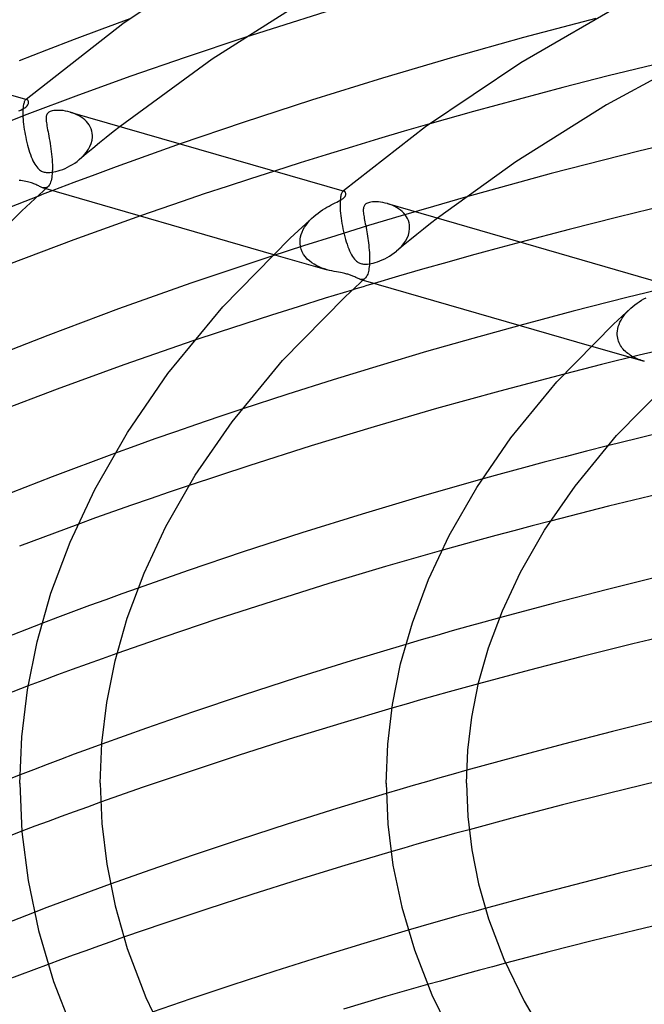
# Model space of a CAD drawing. Header units: millimetres. Extents: x -200 to 200, y -101 to 238.
# Tile 30 of 65: x -112 to -80, y 134 to 184. Entities that reach past the tile are written whole.
import ezdxf

# ---------------------------------------------------------------- set-up
doc = ezdxf.new("R2010")
doc.units = ezdxf.units.MM
doc.layers.add('HIDDEN', color=7, linetype='Continuous')
doc.layers.add('THICK', color=7, linetype='Continuous')

msp = doc.modelspace()

# ---------------------------------------------------------------- linework, layer by layer
at = {"layer": 'HIDDEN'}
for p, q in [((-100.301, 182.673), (-103.273, 181.681)), ((-103.273, 181.681), (-105.974, 180.741)), ((-79.918, 181.313), (-82.188, 180.753)), ((-105.974, 180.741), (-108.58, 179.797)), ((-82.188, 180.753), (-84.445, 180.176)), ((-84.445, 180.176), (-86.682, 179.586)), ((-108.58, 179.797), (-111.157, 178.829)), ((-111.342, 179.203), (-111.349, 179.132)), ((-111.334, 179.267), (-111.342, 179.203)), ((-111.324, 179.324), (-111.334, 179.267)), ((-111.313, 179.375), (-111.324, 179.324)), ((-111.3, 179.42), (-111.313, 179.375)), ((-111.287, 179.459), (-111.3, 179.42)), ((-111.272, 179.492), (-111.287, 179.459)), ((-111.257, 179.519), (-111.272, 179.492)), ((-111.241, 179.541), (-111.257, 179.519)), ((-111.224, 179.557), (-111.241, 179.541)), ((-111.212, 179.566), (-111.224, 179.557)), ((-111.219, 179.562), (-111.224, 179.557)), ((-111.213, 179.567), (-111.219, 179.562)), ((-111.208, 179.571), (-111.213, 179.567)), ((-111.201, 179.572), (-111.212, 179.566)), ((-111.202, 179.576), (-111.208, 179.571)), ((-111.196, 179.581), (-111.202, 179.576)), ((-111.189, 179.576), (-111.201, 179.572)), ((-111.191, 179.585), (-111.196, 179.581)), ((-111.177, 179.578), (-111.189, 179.576)), ((-111.166, 179.577), (-111.177, 179.578)), ((-111.154, 179.575), (-111.166, 179.577)), ((-86.682, 179.586), (-88.895, 178.982)), ((-111.157, 178.829), (-113.685, 177.844)), ((-111.356, 178.973), (-111.357, 178.885)), ((-111.357, 178.885), (-111.355, 178.791)), ((-111.354, 179.056), (-111.356, 178.973)), ((-111.355, 178.791), (-111.354, 178.777)), ((-111.349, 179.132), (-111.354, 179.056)), ((-111.354, 178.777), (-111.354, 178.763)), ((-111.354, 178.763), (-111.353, 178.748)), ((-111.353, 178.748), (-111.353, 178.734)), ((-111.353, 178.734), (-111.352, 178.719)), ((-111.352, 178.719), (-111.351, 178.705)), ((-111.351, 178.705), (-111.344, 178.59)), ((-108.886, 178.917), (-109.002, 178.953)), ((-108.772, 178.874), (-108.886, 178.917)), ((-108.661, 178.824), (-108.772, 178.874)), ((-108.555, 178.769), (-108.661, 178.824)), ((-108.454, 178.707), (-108.555, 178.769)), ((-108.359, 178.639), (-108.454, 178.707)), ((-88.895, 178.982), (-91.077, 178.367)), ((-111.344, 178.59), (-111.334, 178.47)), ((-111.334, 178.47), (-111.322, 178.346)), ((-111.322, 178.346), (-111.306, 178.218)), ((-111.306, 178.218), (-111.287, 178.089)), ((-108.27, 178.565), (-108.359, 178.639)), ((-108.189, 178.486), (-108.27, 178.565)), ((-108.116, 178.4), (-108.189, 178.486)), ((-108.052, 178.31), (-108.116, 178.4)), ((-107.997, 178.214), (-108.052, 178.31)), ((-107.953, 178.113), (-107.997, 178.214)), ((-106.513, 178.235), (-106.858, 177.963)), ((-111.287, 178.089), (-111.266, 177.958)), ((-111.266, 177.958), (-111.243, 177.828)), ((-111.243, 177.828), (-111.217, 177.697)), ((-111.217, 177.697), (-111.189, 177.567)), ((-107.921, 178.008), (-107.953, 178.113)), ((-107.9, 177.901), (-107.921, 178.008)), ((-107.91, 177.549), (-107.891, 177.706)), ((-107.89, 177.791), (-107.9, 177.901)), ((-107.891, 177.706), (-107.89, 177.72)), ((-107.89, 177.777), (-107.89, 177.791)), ((-107.89, 177.763), (-107.89, 177.777)), ((-107.89, 177.748), (-107.89, 177.763)), ((-107.89, 177.734), (-107.89, 177.748)), ((-107.89, 177.72), (-107.89, 177.734)), ((-107.2, 177.69), (-107.539, 177.416)), ((-106.858, 177.963), (-107.2, 177.69)), ((-111.189, 177.567), (-111.159, 177.439)), ((-111.159, 177.439), (-111.126, 177.312)), ((-111.126, 177.312), (-111.092, 177.188)), ((-111.092, 177.188), (-111.056, 177.067)), ((-108.092, 177.097), (-108.013, 177.243)), ((-108.013, 177.243), (-107.952, 177.395)), ((-107.952, 177.395), (-107.91, 177.549)), ((-107.539, 177.416), (-107.875, 177.141)), ((-103.511, 177.368), (-104.582, 176.991)), ((-111.056, 177.067), (-111.018, 176.948)), ((-111.018, 176.948), (-110.978, 176.834)), ((-110.978, 176.834), (-110.938, 176.727)), ((-110.938, 176.727), (-110.896, 176.625)), ((-108.544, 176.585), (-108.415, 176.701)), ((-108.208, 176.866), (-108.539, 176.59)), ((-108.415, 176.701), (-108.295, 176.825)), ((-108.295, 176.825), (-108.187, 176.957)), ((-107.875, 177.141), (-108.208, 176.866)), ((-108.187, 176.957), (-108.092, 177.097)), ((-104.582, 176.991), (-105.648, 176.609)), ((-110.896, 176.625), (-110.853, 176.53)), ((-110.853, 176.53), (-110.809, 176.441)), ((-110.809, 176.441), (-110.763, 176.359)), ((-110.763, 176.359), (-110.716, 176.285)), ((-110.716, 176.285), (-110.668, 176.218)), ((-110.668, 176.218), (-110.618, 176.159)), ((-109.252, 176.149), (-109.131, 176.206)), ((-109.131, 176.206), (-109.01, 176.269)), ((-109.01, 176.269), (-108.89, 176.338)), ((-108.89, 176.338), (-108.771, 176.414)), ((-108.771, 176.414), (-108.656, 176.496)), ((-108.656, 176.496), (-108.544, 176.585)), ((-106.711, 176.222), (-107.769, 175.832)), ((-105.648, 176.609), (-106.711, 176.222)), ((-110.618, 176.159), (-110.569, 176.109)), ((-110.569, 176.109), (-110.521, 176.069)), ((-110.521, 176.069), (-110.475, 176.036)), ((-110.475, 176.036), (-110.43, 176.011)), ((-110.43, 176.011), (-110.387, 175.991)), ((-110.387, 175.991), (-110.343, 175.974)), ((-110.343, 175.974), (-110.296, 175.961)), ((-110.296, 175.961), (-110.248, 175.951)), ((-110.248, 175.951), (-110.197, 175.944)), ((-110.197, 175.944), (-110.143, 175.94)), ((-110.143, 175.94), (-110.079, 175.939)), ((-110.079, 175.939), (-110.005, 175.942)), ((-110.005, 175.942), (-109.918, 175.951)), ((-109.918, 175.951), (-109.819, 175.967)), ((-109.819, 175.967), (-109.714, 175.99)), ((-109.714, 175.99), (-109.604, 176.019)), ((-109.604, 176.019), (-109.49, 176.056)), ((-109.49, 176.056), (-109.372, 176.099)), ((-109.372, 176.099), (-109.252, 176.149)), ((-107.769, 175.832), (-108.821, 175.437)), ((-98.821, 176.014), (-100.01, 175.631)), ((-111.464, 175.535), (-111.547, 175.55)), ((-111.379, 175.519), (-111.464, 175.535)), ((-111.295, 175.504), (-111.379, 175.519)), ((-111.211, 175.488), (-111.295, 175.504)), ((-111.131, 175.472), (-111.211, 175.488)), ((-111.057, 175.456), (-111.131, 175.472)), ((-110.99, 175.439), (-111.057, 175.456)), ((-110.928, 175.422), (-110.99, 175.439)), ((-110.869, 175.403), (-110.928, 175.422)), ((-110.812, 175.383), (-110.869, 175.403)), ((-110.758, 175.361), (-110.812, 175.383)), ((-110.705, 175.337), (-110.758, 175.361)), ((-110.655, 175.314), (-110.705, 175.337)), ((-110.609, 175.291), (-110.655, 175.314)), ((-110.564, 175.269), (-110.609, 175.291)), ((-110.522, 175.248), (-110.564, 175.269)), ((-110.482, 175.229), (-110.522, 175.248)), ((-110.444, 175.212), (-110.482, 175.229)), ((-110.108, 175.23), (-110.142, 175.205)), ((-108.821, 175.437), (-109.866, 175.04)), ((-101.177, 175.248), (-102.316, 174.87)), ((-100.01, 175.631), (-101.177, 175.248)), ((-110.657, 174.735), (-112.231, 174.118)), ((-110.406, 175.197), (-110.444, 175.212)), ((-110.369, 175.185), (-110.406, 175.197)), ((-110.329, 175.175), (-110.369, 175.185)), ((-110.369, 175.185), (-110.21, 175.139)), ((-110.289, 175.17), (-110.329, 175.175)), ((-110.251, 175.17), (-110.289, 175.17)), ((-110.213, 175.175), (-110.251, 175.17)), ((-110.177, 175.187), (-110.213, 175.175)), ((-110.142, 175.205), (-110.177, 175.187)), ((-102.316, 174.87), (-103.419, 174.497)), ((-95.516, 174.766), (-95.526, 174.709)), ((-95.505, 174.816), (-95.516, 174.766)), ((-95.493, 174.86), (-95.505, 174.816)), ((-95.479, 174.899), (-95.493, 174.86)), ((-95.465, 174.931), (-95.479, 174.899)), ((-95.449, 174.958), (-95.465, 174.931)), ((-95.434, 174.979), (-95.449, 174.958)), ((-95.417, 174.995), (-95.434, 174.979)), ((-95.412, 174.999), (-95.418, 174.995)), ((-95.406, 175.003), (-95.417, 174.995)), ((-95.407, 175.004), (-95.412, 174.999)), ((-95.401, 175.009), (-95.407, 175.004)), ((-95.394, 175.01), (-95.406, 175.003)), ((-95.396, 175.013), (-95.401, 175.009)), ((-95.39, 175.018), (-95.396, 175.013)), ((-95.383, 175.013), (-95.394, 175.01)), ((-95.385, 175.023), (-95.39, 175.018)), ((-95.371, 175.015), (-95.383, 175.013)), ((-95.36, 175.015), (-95.371, 175.015)), ((-95.349, 175.012), (-95.36, 175.015)), ((-103.419, 174.497), (-104.482, 174.133)), ((-95.546, 174.496), (-95.549, 174.412)), ((-95.549, 174.412), (-95.549, 174.323)), ((-95.549, 174.323), (-95.548, 174.228)), ((-95.542, 174.574), (-95.546, 174.496)), ((-95.535, 174.645), (-95.542, 174.574)), ((-95.526, 174.709), (-95.535, 174.645)), ((-93.075, 174.352), (-93.193, 174.39)), ((-92.959, 174.308), (-93.075, 174.352)), ((-92.846, 174.257), (-92.959, 174.308)), ((-92.739, 174.2), (-92.846, 174.257)), ((-90.902, 174.255), (-92.506, 173.782)), ((-89.3, 174.714), (-90.902, 174.255)), ((-104.482, 174.133), (-105.497, 173.778)), ((-96.967, 173.645), (-96.861, 173.744)), ((-95.548, 174.228), (-95.547, 174.214)), ((-95.547, 174.214), (-95.547, 174.199)), ((-95.547, 174.199), (-95.546, 174.185)), ((-95.546, 174.185), (-95.545, 174.171)), ((-95.545, 174.171), (-95.545, 174.156)), ((-95.545, 174.156), (-95.544, 174.142)), ((-95.544, 174.142), (-95.537, 174.028)), ((-95.537, 174.028), (-95.527, 173.909)), ((-95.527, 173.909), (-95.515, 173.785)), ((-95.515, 173.785), (-95.499, 173.657)), ((-92.506, 173.782), (-94.128, 173.292)), ((-92.637, 174.138), (-92.739, 174.2)), ((-92.542, 174.069), (-92.637, 174.138)), ((-92.454, 173.994), (-92.542, 174.069)), ((-92.373, 173.913), (-92.454, 173.994)), ((-92.301, 173.828), (-92.373, 173.913)), ((-92.239, 173.737), (-92.301, 173.828)), ((-97.318, 173.209), (-97.243, 173.323)), ((-97.243, 173.323), (-97.159, 173.434)), ((-97.159, 173.434), (-97.067, 173.541)), ((-97.067, 173.541), (-96.967, 173.645)), ((-94.128, 173.292), (-95.754, 172.79)), ((-95.499, 173.657), (-95.481, 173.527)), ((-95.481, 173.527), (-95.459, 173.395)), ((-95.459, 173.395), (-95.436, 173.263)), ((-95.436, 173.263), (-95.409, 173.13)), ((-92.186, 173.642), (-92.239, 173.737)), ((-92.143, 173.542), (-92.186, 173.642)), ((-92.112, 173.439), (-92.143, 173.542)), ((-92.092, 173.334), (-92.112, 173.439)), ((-92.083, 173.228), (-92.092, 173.334)), ((-91.04, 173.396), (-91.386, 173.124)), ((-90.691, 173.668), (-91.04, 173.396)), ((-97.515, 172.735), (-97.483, 172.854)), ((-97.483, 172.854), (-97.438, 172.974)), ((-97.438, 172.974), (-97.383, 173.093)), ((-97.383, 173.093), (-97.318, 173.209)), ((-95.754, 172.79), (-97.367, 172.28)), ((-95.409, 173.13), (-95.381, 172.997)), ((-95.381, 172.997), (-95.35, 172.866)), ((-95.35, 172.866), (-95.316, 172.736)), ((-92.209, 172.673), (-92.146, 172.826)), ((-92.146, 172.826), (-92.104, 172.983)), ((-92.104, 172.983), (-92.084, 173.143)), ((-92.084, 173.143), (-92.083, 173.157)), ((-92.083, 173.213), (-92.083, 173.228)), ((-92.082, 173.199), (-92.083, 173.213)), ((-92.083, 173.171), (-92.082, 173.185)), ((-92.083, 173.157), (-92.083, 173.171)), ((-92.082, 173.185), (-92.082, 173.199)), ((-91.728, 172.85), (-92.067, 172.576)), ((-91.386, 173.124), (-91.728, 172.85)), ((-97.367, 172.28), (-98.954, 171.768)), ((-97.546, 172.468), (-97.545, 172.483)), ((-97.545, 172.454), (-97.546, 172.468)), ((-97.545, 172.498), (-97.536, 172.616)), ((-97.545, 172.483), (-97.545, 172.498)), ((-97.545, 172.439), (-97.545, 172.454)), ((-97.545, 172.424), (-97.545, 172.439)), ((-97.544, 172.41), (-97.545, 172.424)), ((-97.526, 172.258), (-97.544, 172.41)), ((-97.536, 172.616), (-97.515, 172.735)), ((-95.316, 172.736), (-95.281, 172.608)), ((-95.281, 172.608), (-95.243, 172.483)), ((-95.243, 172.483), (-95.203, 172.361)), ((-95.203, 172.361), (-95.162, 172.244)), ((-92.403, 172.3), (-92.735, 172.024)), ((-92.495, 172.255), (-92.386, 172.386)), ((-92.067, 172.576), (-92.403, 172.3)), ((-92.386, 172.386), (-92.29, 172.526)), ((-92.29, 172.526), (-92.209, 172.673)), ((-86.55, 172.472), (-87.786, 172.139)), ((-98.859, 171.862), (-96.196, 171.093)), ((-97.489, 172.115), (-97.526, 172.258)), ((-97.435, 171.979), (-97.489, 172.115)), ((-97.364, 171.853), (-97.435, 171.979)), ((-97.279, 171.736), (-97.364, 171.853)), ((-95.162, 172.244), (-95.12, 172.133)), ((-95.12, 172.133), (-95.076, 172.029)), ((-95.076, 172.029), (-95.03, 171.932)), ((-95.03, 171.932), (-94.984, 171.842)), ((-94.984, 171.842), (-94.935, 171.76)), ((-93.087, 171.773), (-92.969, 171.848)), ((-92.969, 171.848), (-92.854, 171.93)), ((-92.854, 171.93), (-92.741, 172.019)), ((-92.741, 172.019), (-92.614, 172.133)), ((-92.614, 172.133), (-92.495, 172.255)), ((-89.014, 171.802), (-90.232, 171.462)), ((-87.786, 172.139), (-89.014, 171.802)), ((-97.183, 171.629), (-97.279, 171.736)), ((-97.077, 171.532), (-97.183, 171.629)), ((-96.962, 171.444), (-97.077, 171.532)), ((-96.841, 171.365), (-96.962, 171.444)), ((-96.716, 171.295), (-96.841, 171.365)), ((-96.588, 171.234), (-96.716, 171.295)), ((-94.935, 171.76), (-94.886, 171.686)), ((-94.886, 171.686), (-94.834, 171.62)), ((-94.834, 171.62), (-94.782, 171.564)), ((-94.782, 171.564), (-94.733, 171.519)), ((-94.733, 171.519), (-94.685, 171.484)), ((-94.685, 171.484), (-94.64, 171.456)), ((-94.64, 171.456), (-94.598, 171.435)), ((-94.598, 171.435), (-94.557, 171.419)), ((-94.557, 171.419), (-94.515, 171.405)), ((-94.515, 171.405), (-94.47, 171.394)), ((-94.47, 171.394), (-94.424, 171.385)), ((-94.424, 171.385), (-94.375, 171.38)), ((-94.375, 171.38), (-94.321, 171.376)), ((-94.321, 171.376), (-94.259, 171.376)), ((-94.259, 171.376), (-94.186, 171.38)), ((-94.186, 171.38), (-94.1, 171.39)), ((-94.1, 171.39), (-94.004, 171.406)), ((-94.004, 171.406), (-93.901, 171.429)), ((-93.901, 171.429), (-93.793, 171.458)), ((-93.793, 171.458), (-93.681, 171.494)), ((-93.681, 171.494), (-93.565, 171.537)), ((-93.565, 171.537), (-93.447, 171.586)), ((-93.447, 171.586), (-93.327, 171.642)), ((-93.327, 171.642), (-93.207, 171.704)), ((-93.207, 171.704), (-93.087, 171.773)), ((-90.232, 171.462), (-91.44, 171.118)), ((-96.457, 171.18), (-96.588, 171.234)), ((-96.326, 171.134), (-96.457, 171.18)), ((-96.196, 171.093), (-96.326, 171.134)), ((-96.076, 171.061), (-96.196, 171.093)), ((-95.958, 171.032), (-96.076, 171.061)), ((-95.844, 171.008), (-95.958, 171.032)), ((-95.735, 170.986), (-95.844, 171.008)), ((-95.63, 170.967), (-95.735, 170.986)), ((-95.532, 170.949), (-95.63, 170.967)), ((-95.445, 170.933), (-95.532, 170.949)), ((-95.372, 170.919), (-95.445, 170.933)), ((-95.31, 170.906), (-95.372, 170.919)), ((-95.256, 170.894), (-95.31, 170.906)), ((-95.207, 170.882), (-95.256, 170.894)), ((-95.16, 170.87), (-95.207, 170.882)), ((-95.116, 170.857), (-95.16, 170.87)), ((-95.073, 170.843), (-95.116, 170.857)), ((-95.032, 170.829), (-95.073, 170.843)), ((-94.991, 170.813), (-95.032, 170.829)), ((-94.949, 170.796), (-94.991, 170.813)), ((-94.906, 170.777), (-94.949, 170.796)), ((-91.44, 171.118), (-92.638, 170.771)), ((-94.862, 170.757), (-94.906, 170.777)), ((-94.817, 170.735), (-94.862, 170.757)), ((-94.772, 170.712), (-94.817, 170.735)), ((-94.728, 170.691), (-94.772, 170.712)), ((-94.686, 170.67), (-94.728, 170.691)), ((-94.644, 170.652), (-94.686, 170.67)), ((-94.603, 170.635), (-94.644, 170.652)), ((-94.564, 170.622), (-94.603, 170.635)), ((-94.521, 170.612), (-94.564, 170.622)), ((-94.564, 170.622), (-94.403, 170.576)), ((-94.48, 170.607), (-94.521, 170.612)), ((-94.44, 170.607), (-94.48, 170.607)), ((-94.403, 170.613), (-94.44, 170.607)), ((-94.367, 170.625), (-94.403, 170.613)), ((-94.333, 170.643), (-94.367, 170.625)), ((-94.301, 170.668), (-94.333, 170.643)), ((-92.638, 170.771), (-93.844, 170.415)), ((-78.555, 170.374), (-81.256, 169.711)), ((-94.942, 170.084), (-96.292, 169.671)), ((-96.292, 169.671), (-97.638, 169.251)), ((-81.256, 169.711), (-83.937, 169.025)), ((-97.638, 169.251), (-98.974, 168.827)), ((-83.937, 169.025), (-86.588, 168.32)), ((-81.414, 168.79), (-81.335, 168.891)), ((-81.335, 168.891), (-81.249, 168.99)), ((-81.249, 168.99), (-81.157, 169.085)), ((-81.157, 169.085), (-81.059, 169.177)), ((-100.291, 168.402), (-101.579, 167.979)), ((-98.974, 168.827), (-100.291, 168.402)), ((-81.685, 168.257), (-81.649, 168.365)), ((-81.649, 168.365), (-81.603, 168.473)), ((-81.603, 168.473), (-81.548, 168.581)), ((-81.548, 168.581), (-81.485, 168.687)), ((-81.485, 168.687), (-81.414, 168.79)), ((-101.579, 167.979), (-102.832, 167.561)), ((-81.738, 167.905), (-81.737, 167.92)), ((-81.737, 167.89), (-81.738, 167.905)), ((-81.737, 167.934), (-81.729, 168.041)), ((-81.737, 167.92), (-81.737, 167.934)), ((-81.737, 167.875), (-81.737, 167.89)), ((-81.737, 167.861), (-81.737, 167.875)), ((-81.736, 167.846), (-81.737, 167.861)), ((-81.729, 168.041), (-81.712, 168.149)), ((-81.712, 168.149), (-81.685, 168.257)), ((-81.729, 167.764), (-81.736, 167.846)), ((-81.716, 167.683), (-81.729, 167.764)), ((-81.698, 167.605), (-81.716, 167.683)), ((-81.674, 167.529), (-81.698, 167.605)), ((-81.645, 167.455), (-81.674, 167.529)), ((-81.611, 167.385), (-81.645, 167.455)), ((-81.573, 167.317), (-81.611, 167.385)), ((-83.028, 167.292), (-80.39, 166.531)), ((-81.532, 167.252), (-81.573, 167.317)), ((-81.486, 167.191), (-81.532, 167.252)), ((-81.437, 167.132), (-81.486, 167.191)), ((-81.385, 167.075), (-81.437, 167.132)), ((-81.33, 167.022), (-81.385, 167.075)), ((-81.273, 166.971), (-81.33, 167.022)), ((-81.213, 166.923), (-81.273, 166.971)), ((-81.151, 166.878), (-81.213, 166.923)), ((-81.087, 166.835), (-81.151, 166.878)), ((-78.771, 167.281), (-80.65, 166.829)), ((-80.65, 166.829), (-82.524, 166.366)), ((-81.021, 166.794), (-81.087, 166.835)), ((-80.954, 166.756), (-81.021, 166.794)), ((-80.885, 166.72), (-80.954, 166.756)), ((-80.815, 166.687), (-80.885, 166.72)), ((-80.744, 166.655), (-80.815, 166.687)), ((-80.673, 166.626), (-80.744, 166.655)), ((-80.601, 166.599), (-80.673, 166.626)), ((-80.53, 166.574), (-80.601, 166.599)), ((-80.459, 166.551), (-80.53, 166.574)), ((-80.389, 166.53), (-80.459, 166.551)), ((-82.524, 166.366), (-84.387, 165.891)), ((-100.45, 164.14), (-101.593, 163.758)), ((-101.593, 163.758), (-102.699, 163.382)), ((-103.759, 163.016), (-104.774, 162.66)), ((-102.699, 163.382), (-103.759, 163.016)), ((-104.774, 162.66), (-105.779, 162.301)), ((-105.779, 162.301), (-106.783, 161.938)), ((-83.275, 162.047), (-84.326, 161.774)), ((-82.22, 162.317), (-83.275, 162.047)), ((-85.373, 161.498), (-86.414, 161.219)), ((-84.326, 161.774), (-85.373, 161.498)), ((-86.414, 161.219), (-87.45, 160.937)), ((-87.45, 160.937), (-88.479, 160.652)), ((-104.066, 160.008), (-105.02, 159.68)), ((-103.077, 160.343), (-104.066, 160.008)), ((-105.02, 159.68), (-105.935, 159.361)), ((-106.833, 159.042), (-107.729, 158.721)), ((-105.935, 159.361), (-106.833, 159.042)), ((-107.729, 158.721), (-108.624, 158.395)), ((-85.065, 158.565), (-85.979, 158.326)), ((-86.89, 158.084), (-87.796, 157.841)), ((-85.979, 158.326), (-86.89, 158.084)), ((-88.699, 157.595), (-89.596, 157.347)), ((-87.796, 157.841), (-88.699, 157.595)), ((-89.596, 157.347), (-90.489, 157.097)), ((-105.618, 155.229), (-106.424, 154.939)), ((-107.228, 154.647), (-108.03, 154.352)), ((-106.424, 154.939), (-107.228, 154.647)), ((-108.03, 154.352), (-108.829, 154.055)), ((-109.624, 153.755), (-110.415, 153.455)), ((-108.829, 154.055), (-109.624, 153.755)), ((-87.6, 153.748), (-88.39, 153.531)), ((-89.175, 153.312), (-89.956, 153.091)), ((-88.39, 153.531), (-89.175, 153.312)), ((-91.504, 152.647), (-92.277, 152.421)), ((-90.733, 152.869), (-91.504, 152.647)), ((-89.956, 153.091), (-90.733, 152.869)), ((-107.413, 151.704), (-108.154, 151.437)), ((-106.671, 151.969), (-107.413, 151.704)), ((-108.893, 151.168), (-109.631, 150.896)), ((-108.154, 151.437), (-108.893, 151.168)), ((-109.631, 150.896), (-110.366, 150.623)), ((-110.366, 150.623), (-111.098, 150.348)), ((-89.383, 150.259), (-90.107, 150.058)), ((-88.656, 150.459), (-89.383, 150.259)), ((-90.827, 149.856), (-91.544, 149.653)), ((-90.107, 150.058), (-90.827, 149.856)), ((-92.257, 149.448), (-92.966, 149.243)), ((-91.544, 149.653), (-92.257, 149.448)), ((-107.425, 147.446), (-108.11, 147.194)), ((-108.793, 146.941), (-109.474, 146.686)), ((-108.11, 147.194), (-108.793, 146.941)), ((-110.152, 146.429), (-110.826, 146.172)), ((-109.474, 146.686), (-110.152, 146.429)), ((-110.826, 146.172), (-111.497, 145.913)), ((-90.581, 145.768), (-91.247, 145.576)), ((-89.912, 145.958), (-90.581, 145.768)), ((-89.24, 146.147), (-89.912, 145.958)), ((-111.5, 145.496), (-111.5, 145.497)), ((-111.5, 145.494), (-111.5, 145.496)), ((-111.5, 145.493), (-111.5, 145.494)), ((-111.5, 145.491), (-111.5, 145.493)), ((-111.5, 145.49), (-111.5, 145.491)), ((-111.5, 145.488), (-111.5, 145.49)), ((-93.25, 145.496), (-93.25, 145.497)), ((-93.25, 145.494), (-93.25, 145.496)), ((-93.25, 145.493), (-93.25, 145.494)), ((-93.25, 145.492), (-93.25, 145.493)), ((-93.25, 145.49), (-93.25, 145.492)), ((-93.25, 145.489), (-93.25, 145.49)), ((-91.91, 145.384), (-92.575, 145.189)), ((-91.247, 145.576), (-91.91, 145.384)), ((-92.575, 145.189), (-93.245, 144.99)), ((-108.14, 144.312), (-108.796, 144.074)), ((-107.482, 144.549), (-108.14, 144.312)), ((-109.451, 143.835), (-110.104, 143.593)), ((-108.796, 144.074), (-109.451, 143.835)), ((-110.754, 143.351), (-111.403, 143.107)), ((-110.104, 143.593), (-110.754, 143.351)), ((-90.431, 142.821), (-91.082, 142.638)), ((-89.778, 143.003), (-90.431, 142.821)), ((-89.122, 143.184), (-89.778, 143.003)), ((-91.73, 142.454), (-92.374, 142.27)), ((-91.082, 142.638), (-91.73, 142.454)), ((-92.374, 142.27), (-93.016, 142.084)), ((-107.002, 140.47), (-107.639, 140.239)), ((-108.274, 140.006), (-108.907, 139.771)), ((-107.639, 140.239), (-108.274, 140.006)), ((-109.538, 139.535), (-110.167, 139.298)), ((-108.907, 139.771), (-109.538, 139.535)), ((-110.167, 139.298), (-110.793, 139.06)), ((-89.607, 138.898), (-90.25, 138.716)), ((-88.961, 139.078), (-89.607, 138.898)), ((-88.312, 139.258), (-88.961, 139.078)), ((-90.89, 138.534), (-91.527, 138.351)), ((-90.25, 138.716), (-90.89, 138.534)), ((-91.527, 138.351), (-92.161, 138.167)), ((-106.966, 137.601), (-107.595, 137.378)), ((-106.336, 137.823), (-106.966, 137.601)), ((-108.224, 137.152), (-108.852, 136.925)), ((-107.595, 137.378), (-108.224, 137.152)), ((-109.478, 136.696), (-110.103, 136.466)), ((-108.852, 136.925), (-109.478, 136.696)), ((-87.303, 136.528), (-87.957, 136.353)), ((-89.26, 135.999), (-89.908, 135.82)), ((-88.61, 136.176), (-89.26, 135.999)), ((-87.957, 136.353), (-88.61, 136.176)), ((-90.553, 135.641), (-91.196, 135.46)), ((-89.908, 135.82), (-90.553, 135.641))]:
    msp.add_line(p, q, dxfattribs=at)
at = {"layer": 'THICK'}
for p, q in [((-100.79, 187.107), (-106.38, 183.346)), ((-96.597, 184.974), (-101.917, 181.595)), ((-94.633, 184.462), (-100.301, 182.673)), ((-81.143, 184.532), (-86.544, 181.404)), ((-106.025, 183.602), (-107.421, 183.089)), ((-82.804, 183.619), (-86.409, 182.664)), ((-124.802, 183.515), (-111.155, 179.575)), ((-106.38, 183.346), (-111.191, 179.585)), ((-107.421, 183.089), (-108.806, 182.569)), ((-86.409, 182.664), (-89.941, 181.677)), ((-108.806, 182.569), (-110.179, 182.044)), ((-77.113, 182.125), (-82.271, 179.312)), ((-110.179, 182.044), (-111.535, 181.515)), ((-101.917, 181.595), (-106.513, 178.235)), ((-89.941, 181.677), (-93.441, 180.643)), ((-86.544, 181.404), (-91.29, 178.214)), ((-93.441, 180.643), (-96.971, 179.545)), ((-111.32, 179.132), (-111.263, 179.167)), ((-111.263, 179.167), (-111.215, 179.2)), ((-111.215, 179.2), (-111.176, 179.231)), ((-111.176, 179.231), (-111.135, 179.271)), ((-111.138, 179.568), (-111.154, 179.575)), ((-111.123, 179.557), (-111.138, 179.568)), ((-111.135, 179.271), (-111.106, 179.31)), ((-111.109, 179.543), (-111.123, 179.557)), ((-111.097, 179.526), (-111.109, 179.543)), ((-111.106, 179.31), (-111.086, 179.346)), ((-111.087, 179.506), (-111.097, 179.526)), ((-111.078, 179.484), (-111.087, 179.506)), ((-111.086, 179.346), (-111.075, 179.38)), ((-111.073, 179.461), (-111.078, 179.484)), ((-111.075, 179.38), (-111.07, 179.41)), ((-111.07, 179.437), (-111.073, 179.461)), ((-111.07, 179.41), (-111.07, 179.437)), ((-96.971, 179.545), (-100.38, 178.435)), ((-82.271, 179.312), (-86.794, 176.474)), ((-111.55, 179.011), (-111.465, 179.054)), ((-111.465, 179.054), (-111.388, 179.095)), ((-111.388, 179.095), (-111.32, 179.132)), ((-110.196, 178.689), (-110.198, 178.63)), ((-110.189, 178.743), (-110.196, 178.689)), ((-110.178, 178.79), (-110.189, 178.743)), ((-110.162, 178.83), (-110.178, 178.79)), ((-110.143, 178.864), (-110.162, 178.83)), ((-110.12, 178.893), (-110.143, 178.864)), ((-110.094, 178.919), (-110.12, 178.893)), ((-110.064, 178.942), (-110.094, 178.919)), ((-110.03, 178.962), (-110.064, 178.942)), ((-109.992, 178.98), (-110.03, 178.962)), ((-109.945, 178.998), (-109.992, 178.98)), ((-109.889, 179.013), (-109.945, 178.998)), ((-109.821, 179.026), (-109.889, 179.013)), ((-109.742, 179.035), (-109.821, 179.026)), ((-109.651, 179.04), (-109.742, 179.035)), ((-109.554, 179.04), (-109.651, 179.04)), ((-109.451, 179.035), (-109.554, 179.04)), ((-109.343, 179.024), (-109.451, 179.035)), ((-109.231, 179.007), (-109.343, 179.024)), ((-109.117, 178.983), (-109.231, 179.007)), ((-109.002, 178.953), (-109.117, 178.983)), ((-108.996, 178.952), (-95.35, 175.012)), ((-110.198, 178.63), (-110.196, 178.566)), ((-110.196, 178.566), (-110.19, 178.497)), ((-110.19, 178.497), (-110.181, 178.423)), ((-110.181, 178.423), (-110.17, 178.345)), ((-110.17, 178.345), (-110.156, 178.26)), ((-110.156, 178.26), (-110.139, 178.169)), ((-110.139, 178.169), (-110.121, 178.073)), ((-100.38, 178.435), (-103.511, 177.368)), ((-91.29, 178.214), (-95.385, 175.023)), ((-91.077, 178.367), (-92.353, 177.998)), ((-110.121, 178.073), (-110.102, 177.971)), ((-110.102, 177.971), (-110.082, 177.864)), ((-110.082, 177.864), (-110.061, 177.751)), ((-110.061, 177.751), (-110.039, 177.634)), ((-92.353, 177.998), (-93.638, 177.619)), ((-76.244, 178.074), (-80.66, 177.012)), ((-110.039, 177.634), (-110.018, 177.511)), ((-110.018, 177.511), (-109.997, 177.385)), ((-109.997, 177.385), (-109.977, 177.257)), ((-109.977, 177.257), (-109.959, 177.126)), ((-94.935, 177.228), (-96.236, 176.829)), ((-93.638, 177.619), (-94.935, 177.228)), ((-109.959, 177.126), (-109.942, 176.992)), ((-109.942, 176.992), (-109.926, 176.857)), ((-109.926, 176.857), (-109.913, 176.722)), ((-109.913, 176.722), (-109.902, 176.586)), ((-96.236, 176.829), (-97.534, 176.423)), ((-80.66, 177.012), (-85.025, 175.888)), ((-109.902, 176.586), (-109.893, 176.451)), ((-109.893, 176.451), (-109.888, 176.318)), ((-109.888, 176.318), (-109.886, 176.187)), ((-97.534, 176.423), (-98.821, 176.014)), ((-86.794, 176.474), (-90.691, 173.668)), ((-109.907, 175.777), (-109.92, 175.687)), ((-109.898, 175.873), (-109.907, 175.777)), ((-109.891, 175.974), (-109.898, 175.873)), ((-109.89, 175.988), (-109.891, 175.974)), ((-109.889, 176.017), (-109.89, 176.002)), ((-109.89, 176.002), (-109.89, 175.988)), ((-109.888, 176.046), (-109.889, 176.031)), ((-109.889, 176.031), (-109.889, 176.017)), ((-109.886, 176.187), (-109.888, 176.061)), ((-109.888, 176.061), (-109.888, 176.046)), ((-85.025, 175.888), (-89.3, 174.714)), ((-111.41, 174.038), (-110.107, 175.231)), ((-110.076, 175.263), (-110.107, 175.231)), ((-110.047, 175.302), (-110.076, 175.263)), ((-110.02, 175.347), (-110.047, 175.302)), ((-109.995, 175.401), (-110.02, 175.347)), ((-109.973, 175.462), (-109.995, 175.401)), ((-109.953, 175.53), (-109.973, 175.462)), ((-109.935, 175.605), (-109.953, 175.53)), ((-109.92, 175.687), (-109.935, 175.605)), ((-110.526, 174.786), (-110.657, 174.735)), ((-110.394, 174.837), (-110.526, 174.786)), ((-110.263, 174.887), (-110.394, 174.837)), ((-110.131, 174.938), (-110.263, 174.887)), ((-110.21, 175.139), (-98.859, 171.862)), ((-109.999, 174.989), (-110.131, 174.938)), ((-109.866, 175.04), (-109.999, 174.989)), ((-95.333, 175.005), (-95.349, 175.012)), ((-95.318, 174.994), (-95.333, 175.005)), ((-95.33, 174.709), (-95.299, 174.749)), ((-95.304, 174.981), (-95.318, 174.994)), ((-95.292, 174.964), (-95.304, 174.981)), ((-95.299, 174.749), (-95.28, 174.787)), ((-95.282, 174.945), (-95.292, 174.964)), ((-95.274, 174.924), (-95.282, 174.945)), ((-95.28, 174.787), (-95.269, 174.822)), ((-95.268, 174.902), (-95.274, 174.924)), ((-95.269, 174.822), (-95.265, 174.852)), ((-95.265, 174.879), (-95.268, 174.902)), ((-95.265, 174.852), (-95.265, 174.879)), ((-96.203, 174.208), (-96.094, 174.269)), ((-96.094, 174.269), (-95.99, 174.324)), ((-95.99, 174.324), (-95.89, 174.376)), ((-95.89, 174.376), (-95.795, 174.424)), ((-95.795, 174.424), (-95.708, 174.468)), ((-95.708, 174.468), (-95.63, 174.507)), ((-95.63, 174.507), (-95.564, 174.542)), ((-95.564, 174.542), (-95.51, 174.573)), ((-95.51, 174.573), (-95.465, 174.6)), ((-95.465, 174.6), (-95.429, 174.624)), ((-95.429, 174.624), (-95.398, 174.647)), ((-95.398, 174.647), (-95.371, 174.669)), ((-95.371, 174.669), (-95.33, 174.709)), ((-94.372, 174.231), (-94.382, 174.191)), ((-94.357, 174.267), (-94.372, 174.231)), ((-94.339, 174.3), (-94.357, 174.267)), ((-94.316, 174.33), (-94.339, 174.3)), ((-94.289, 174.357), (-94.316, 174.33)), ((-94.26, 174.379), (-94.289, 174.357)), ((-94.227, 174.399), (-94.26, 174.379)), ((-94.188, 174.417), (-94.227, 174.399)), ((-94.14, 174.435), (-94.188, 174.417)), ((-94.081, 174.451), (-94.14, 174.435)), ((-94.011, 174.464), (-94.081, 174.451)), ((-93.929, 174.473), (-94.011, 174.464)), ((-93.839, 174.478), (-93.929, 174.473)), ((-93.741, 174.478), (-93.839, 174.478)), ((-93.638, 174.472), (-93.741, 174.478)), ((-93.531, 174.46), (-93.638, 174.472)), ((-93.42, 174.443), (-93.531, 174.46)), ((-93.307, 174.419), (-93.42, 174.443)), ((-93.193, 174.39), (-93.307, 174.419)), ((-93.191, 174.389), (-79.544, 170.45)), ((-79.267, 174.317), (-81.711, 173.72)), ((-115.069, 170.302), (-111.41, 174.038)), ((-105.497, 173.778), (-107.157, 173.187)), ((-98.037, 172.668), (-96.862, 173.744)), ((-96.861, 173.744), (-96.757, 173.833)), ((-96.757, 173.833), (-96.649, 173.918)), ((-96.649, 173.918), (-96.538, 173.998)), ((-96.538, 173.998), (-96.425, 174.074)), ((-96.425, 174.074), (-96.313, 174.143)), ((-96.313, 174.143), (-96.203, 174.208)), ((-94.389, 174.148), (-94.393, 174.101)), ((-94.393, 174.101), (-94.393, 174.05)), ((-94.393, 174.05), (-94.391, 173.995)), ((-94.391, 173.995), (-94.385, 173.936)), ((-94.382, 174.191), (-94.389, 174.148)), ((-94.385, 173.936), (-94.378, 173.871)), ((-94.378, 173.871), (-94.368, 173.803)), ((-94.368, 173.803), (-94.356, 173.729)), ((-94.356, 173.729), (-94.342, 173.651)), ((-94.342, 173.651), (-94.327, 173.568)), ((-94.327, 173.568), (-94.31, 173.48)), ((-94.31, 173.48), (-94.292, 173.388)), ((-94.292, 173.388), (-94.274, 173.292)), ((-94.274, 173.292), (-94.256, 173.193)), ((-81.711, 173.72), (-84.141, 173.105)), ((-107.157, 173.187), (-108.81, 172.584)), ((-94.256, 173.193), (-94.237, 173.091)), ((-94.237, 173.091), (-94.219, 172.986)), ((-94.219, 172.986), (-94.2, 172.879)), ((-94.2, 172.879), (-94.183, 172.77)), ((-94.183, 172.77), (-94.166, 172.659)), ((-84.141, 173.105), (-86.55, 172.472)), ((-108.81, 172.584), (-110.451, 171.971)), ((-101.395, 169.238), (-98.037, 172.668)), ((-94.166, 172.659), (-94.15, 172.545)), ((-94.15, 172.545), (-94.135, 172.43)), ((-94.135, 172.43), (-94.121, 172.314)), ((-94.121, 172.314), (-94.109, 172.196)), ((-110.451, 171.971), (-112.075, 171.351)), ((-94.109, 172.196), (-94.099, 172.078)), ((-94.099, 172.078), (-94.09, 171.959)), ((-94.09, 171.959), (-94.084, 171.84)), ((-94.084, 171.84), (-94.08, 171.723)), ((-98.954, 171.768), (-102.984, 170.418)), ((-94.09, 171.319), (-94.098, 171.232)), ((-94.084, 171.411), (-94.09, 171.319)), ((-94.083, 171.425), (-94.084, 171.411)), ((-94.082, 171.439), (-94.083, 171.425)), ((-94.081, 171.468), (-94.082, 171.454)), ((-94.082, 171.454), (-94.082, 171.439)), ((-94.08, 171.498), (-94.081, 171.483)), ((-94.081, 171.483), (-94.081, 171.468)), ((-94.08, 171.723), (-94.079, 171.609)), ((-94.079, 171.609), (-94.08, 171.498)), ((-94.195, 170.823), (-94.218, 170.775)), ((-94.173, 170.876), (-94.195, 170.823)), ((-94.154, 170.936), (-94.173, 170.876)), ((-94.137, 171.002), (-94.154, 170.936)), ((-94.121, 171.074), (-94.137, 171.002)), ((-94.109, 171.15), (-94.121, 171.074)), ((-94.098, 171.232), (-94.109, 171.15)), ((-102.984, 170.418), (-106.587, 169.139)), ((-95.298, 169.752), (-94.299, 170.669)), ((-94.403, 170.576), (-83.028, 167.292)), ((-94.209, 170.305), (-94.392, 170.25)), ((-94.271, 170.699), (-94.299, 170.669)), ((-94.244, 170.734), (-94.271, 170.699)), ((-94.218, 170.775), (-94.244, 170.734)), ((-94.027, 170.36), (-94.209, 170.305)), ((-93.844, 170.415), (-94.027, 170.36)), ((-94.759, 170.14), (-94.942, 170.084)), ((-94.576, 170.195), (-94.759, 170.14)), ((-94.392, 170.25), (-94.576, 170.195)), ((-98.418, 166.567), (-95.298, 169.752)), ((-80.96, 169.262), (-80.856, 169.344)), ((-80.856, 169.344), (-80.749, 169.423)), ((-80.749, 169.423), (-80.639, 169.498)), ((-80.639, 169.498), (-80.526, 169.57)), ((-80.526, 169.57), (-80.412, 169.638)), ((-80.412, 169.638), (-80.299, 169.701)), ((-106.587, 169.139), (-110.115, 167.82)), ((-104.128, 165.916), (-101.395, 169.238)), ((-81.926, 168.381), (-81.059, 169.177)), ((-81.059, 169.177), (-80.96, 169.262)), ((-84.744, 165.503), (-81.926, 168.381)), ((-86.588, 168.32), (-88.933, 167.672)), ((-110.115, 167.82), (-113.545, 166.472)), ((-102.832, 167.561), (-106.328, 166.353)), ((-88.933, 167.672), (-91.24, 167.012)), ((-91.24, 167.012), (-93.555, 166.325)), ((-100.929, 163.516), (-98.418, 166.567)), ((-106.328, 166.353), (-109.642, 165.148)), ((-106.15, 162.981), (-104.128, 165.916)), ((-93.555, 166.325), (-95.891, 165.607)), ((-84.387, 165.891), (-87.593, 165.044)), ((-95.891, 165.607), (-98.205, 164.873)), ((-87.04, 162.712), (-84.744, 165.503)), ((-81.767, 162.832), (-79.187, 165.466)), ((-109.642, 165.148), (-112.901, 163.907)), ((-87.593, 165.044), (-90.746, 164.171)), ((-98.205, 164.873), (-100.45, 164.14)), ((-90.746, 164.171), (-93.847, 163.271)), ((-102.764, 160.851), (-100.929, 163.516)), ((-107.777, 160.143), (-106.15, 162.981)), ((-93.847, 163.271), (-96.99, 162.314)), ((-79.236, 163.057), (-80.731, 162.69)), ((-88.741, 160.244), (-87.04, 162.712)), ((-83.84, 160.312), (-81.767, 162.832)), ((-80.731, 162.69), (-82.22, 162.317)), ((-96.99, 162.314), (-100.102, 161.325)), ((-106.783, 161.938), (-109.895, 160.778)), ((-100.102, 161.325), (-103.077, 160.343)), ((-109.895, 160.778), (-112.936, 159.594)), ((-104.225, 158.303), (-102.764, 160.851)), ((-88.479, 160.652), (-91.459, 159.804)), ((-109.005, 157.523), (-107.777, 160.143)), ((-90.11, 157.854), (-88.741, 160.244)), ((-85.355, 158.114), (-83.84, 160.312)), ((-79.26, 160.012), (-82.173, 159.302)), ((-91.459, 159.804), (-94.449, 158.911)), ((-82.173, 159.302), (-85.065, 158.565)), ((-94.449, 158.911), (-97.453, 157.975)), ((-108.624, 158.395), (-111.529, 157.311)), ((-105.317, 155.974), (-104.225, 158.303)), ((-86.558, 156.014), (-85.355, 158.114)), ((-97.453, 157.975), (-100.375, 157.028)), ((-91.144, 155.647), (-90.11, 157.854)), ((-109.957, 154.975), (-109.005, 157.523)), ((-90.489, 157.097), (-93.282, 156.294)), ((-100.375, 157.028), (-103.117, 156.105)), ((-103.117, 156.105), (-105.618, 155.229)), ((-93.282, 156.294), (-96.103, 155.447)), ((-106.156, 153.729), (-105.317, 155.974)), ((-91.948, 153.499), (-91.144, 155.647)), ((-87.457, 154.098), (-86.558, 156.014)), ((-79.506, 155.838), (-82.23, 155.163)), ((-96.103, 155.447), (-98.93, 154.563)), ((-82.23, 155.163), (-84.931, 154.466)), ((-110.65, 152.542), (-109.957, 154.975)), ((-98.93, 154.563), (-101.683, 153.672)), ((-84.931, 154.466), (-87.6, 153.748)), ((-106.763, 151.601), (-106.156, 153.729)), ((-101.683, 153.672), (-104.286, 152.799)), ((-88.147, 152.252), (-87.457, 154.098)), ((-110.415, 153.455), (-113.117, 152.401)), ((-92.533, 151.445), (-91.948, 153.499)), ((-104.286, 152.799), (-106.671, 151.969)), ((-78.357, 153.071), (-80.958, 152.449)), ((-111.13, 150.149), (-110.65, 152.542)), ((-92.277, 152.421), (-95, 151.601)), ((-88.645, 150.504), (-88.147, 152.252)), ((-80.958, 152.449), (-83.547, 151.805)), ((-83.547, 151.805), (-86.115, 151.141)), ((-107.179, 149.523), (-106.763, 151.601)), ((-95, 151.601), (-97.726, 150.749)), ((-92.938, 149.425), (-92.533, 151.445)), ((-97.726, 150.749), (-100.382, 149.889)), ((-86.115, 151.141), (-88.656, 150.459)), ((-111.098, 150.348), (-113.664, 149.362)), ((-88.987, 148.799), (-88.645, 150.504)), ((-111.408, 147.814), (-111.13, 150.149)), ((-100.382, 149.889), (-102.896, 149.047)), ((-107.421, 147.5), (-107.179, 149.523)), ((-92.966, 149.243), (-95.518, 148.484)), ((-93.172, 147.454), (-92.938, 149.425)), ((-102.896, 149.047), (-105.203, 148.245)), ((-89.185, 147.139), (-88.987, 148.799)), ((-105.203, 148.245), (-107.425, 147.446)), ((-95.518, 148.484), (-98.092, 147.689)), ((-79.51, 148.685), (-81.976, 148.076)), ((-111.5, 145.488), (-111.408, 147.814)), ((-81.976, 148.076), (-84.424, 147.449)), ((-107.5, 145.497), (-107.421, 147.5)), ((-98.092, 147.689), (-100.629, 146.879)), ((-93.25, 145.489), (-93.172, 147.454)), ((-84.424, 147.449), (-86.847, 146.806)), ((-100.629, 146.879), (-103.072, 146.074)), ((-89.25, 145.497), (-89.185, 147.139)), ((-86.847, 146.806), (-89.24, 146.147)), ((-111.497, 145.913), (-113.907, 144.964)), ((-103.072, 146.074), (-105.362, 145.295)), ((-111.5, 145.497), (-111.401, 143.076)), ((-107.5, 145.497), (-107.5, 145.496)), ((-107.5, 145.496), (-107.5, 145.494)), ((-107.5, 145.494), (-107.5, 145.493)), ((-107.5, 145.493), (-107.5, 145.491)), ((-107.5, 145.491), (-107.5, 145.49)), ((-107.5, 145.49), (-107.5, 145.489)), ((-107.5, 145.489), (-107.421, 143.484)), ((-105.362, 145.295), (-107.482, 144.549)), ((-93.25, 145.497), (-93.167, 143.46)), ((-89.25, 145.497), (-89.25, 145.496)), ((-89.25, 145.496), (-89.25, 145.494)), ((-89.25, 145.494), (-89.25, 145.493)), ((-89.25, 145.493), (-89.25, 145.492)), ((-89.25, 145.492), (-89.25, 145.49)), ((-89.25, 145.49), (-89.25, 145.489)), ((-89.25, 145.489), (-89.185, 143.845)), ((-79.75, 145.588), (-82.118, 145.012)), ((-93.245, 144.99), (-95.719, 144.239)), ((-82.118, 145.012), (-84.473, 144.418)), ((-84.473, 144.418), (-86.81, 143.808)), ((-95.719, 144.239), (-98.183, 143.464)), ((-89.185, 143.845), (-88.987, 142.184)), ((-86.81, 143.808), (-89.122, 143.184)), ((-107.421, 143.484), (-107.179, 141.46)), ((-98.183, 143.464), (-100.584, 142.686)), ((-93.167, 143.46), (-92.914, 141.415)), ((-111.403, 143.107), (-113.725, 142.215)), ((-111.401, 143.076), (-111.099, 140.644)), ((-100.584, 142.686), (-102.87, 141.921)), ((-102.87, 141.921), (-104.987, 141.19)), ((-93.016, 142.084), (-95.315, 141.403)), ((-88.987, 142.184), (-88.645, 140.48)), ((-107.179, 141.46), (-106.763, 139.384)), ((-95.315, 141.403), (-97.64, 140.69)), ((-92.914, 141.415), (-92.479, 139.322)), ((-79.364, 141.567), (-81.626, 141.012)), ((-104.987, 141.19), (-107.002, 140.47)), ((-81.626, 141.012), (-83.875, 140.442)), ((-111.099, 140.644), (-110.579, 138.153)), ((-97.64, 140.69), (-99.946, 139.961)), ((-88.645, 140.48), (-88.148, 138.734)), ((-83.875, 140.442), (-86.106, 139.856)), ((-99.946, 139.961), (-102.193, 139.23)), ((-86.106, 139.856), (-88.312, 139.258)), ((-110.793, 139.06), (-112.999, 138.203)), ((-106.763, 139.384), (-106.157, 137.258)), ((-102.193, 139.23), (-104.337, 138.513)), ((-92.479, 139.322), (-91.848, 137.189)), ((-104.337, 138.513), (-106.336, 137.823)), ((-88.148, 138.734), (-87.387, 136.722)), ((-78.608, 138.704), (-80.798, 138.183)), ((-110.579, 138.153), (-109.824, 135.613)), ((-92.161, 138.167), (-94.366, 137.511)), ((-80.798, 138.183), (-82.98, 137.645)), ((-94.366, 137.511), (-96.59, 136.828)), ((-82.98, 137.645), (-85.15, 137.093)), ((-106.157, 137.258), (-105.232, 134.811)), ((-91.848, 137.189), (-90.978, 134.95)), ((-85.15, 137.093), (-87.303, 136.528)), ((-110.103, 136.466), (-112.247, 135.661)), ((-96.59, 136.828), (-98.794, 136.13)), ((-87.387, 136.722), (-86.378, 134.628)), ((-98.794, 136.13), (-100.941, 135.431)), ((-109.824, 135.613), (-108.782, 132.945)), ((-91.196, 135.46), (-93.28, 134.863)), ((-100.941, 135.431), (-102.992, 134.745)), ((-105.232, 134.811), (-104.006, 132.267)), ((-102.992, 134.745), (-104.909, 134.085)), ((-93.28, 134.863), (-95.372, 134.244)), ((-90.978, 134.95), (-89.851, 132.643)), ((-86.378, 134.628), (-85.242, 132.693))]:
    msp.add_line(p, q, dxfattribs=at)

doc.saveas('drawing.dxf')
